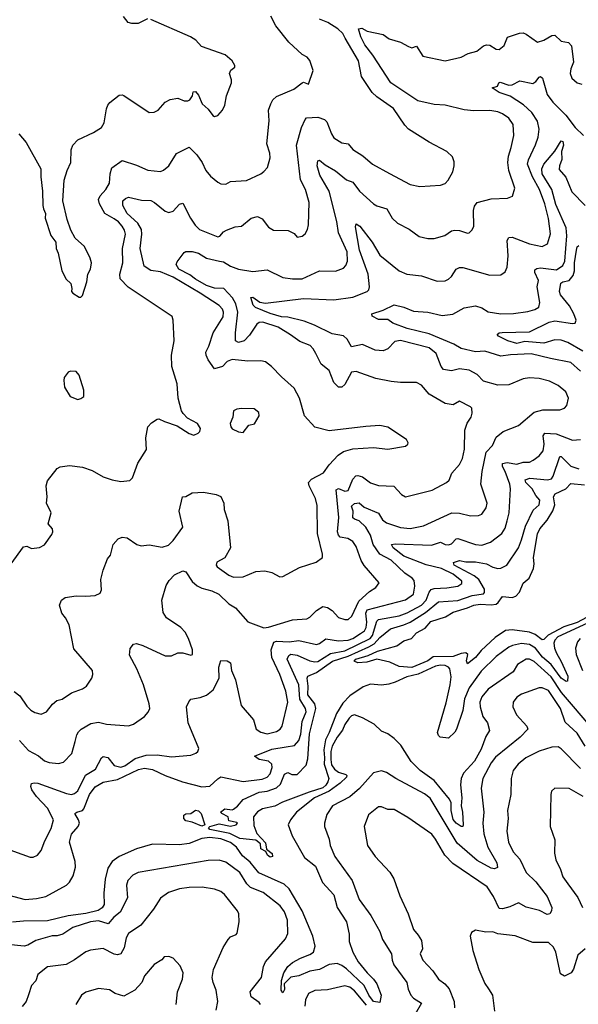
# Model space of a CAD drawing. Extents: x 1443846 to 1577407, y 839182 to 927291.
# Tile 191 of 256: x 1490200 to 1493712, y 889097 to 895283. Entities that reach past the tile are written whole.
import ezdxf

# ---------------------------------------------------------------- set-up
doc = ezdxf.new("R2010")
doc.units = 0

msp = doc.modelspace()

# ---------------------------------------------------------------- linework, layer by layer
at = {"layer": '0CON20XD'}
for points in [[(1490146, 891865), (1490225, 891971.2), (1490245, 891976.2), (1490275, 891961.2), (1490325, 891966.2), (1490355.7, 891984.3), (1490401.7, 892048.3), (1490408.8, 892065), (1490406.2, 892085), (1490380, 892115), (1490398.8, 892185), (1490368, 892245), (1490372.9, 892285), (1490365.5, 892355), (1490375, 892386), (1490435, 892464.2), (1490455, 892474.4), (1490512.9, 892482.9), (1490595, 892471.4), (1490655, 892451.4), (1490725, 892410.8), (1490781.7, 892391.7), (1490835, 892382), (1490891.7, 892388.3), (1490910, 892405), (1490943, 892497), (1490998.3, 892581.7), (1490992.9, 892655), (1491006, 892725), (1491029.7, 892750.3), (1491065, 892774), (1491075, 892776.2), (1491110.7, 892759.3), (1491190.3, 892730.3), (1491265, 892683.3), (1491295, 892673.3), (1491322.5, 892685), (1491332.5, 892695), (1491337.5, 892715), (1491317.5, 892745), (1491255, 892780), (1491228.3, 892808.3), (1491217.5, 892825), (1491195.8, 892905.8), (1491189.4, 892995), (1491156.9, 893105), (1491154.4, 893175), (1491171.1, 893265), (1491165.8, 893395.8), (1491158.3, 893418.3), (1490881.3, 893601.3), (1490832.2, 893655), (1490829.6, 893685), (1490848.4, 893755), (1490845.9, 893845), (1490865.9, 893935), (1490859.9, 893959.9), (1490844.7, 893985), (1490822.1, 894012.1), (1490795, 894031.3), (1490735.7, 894065.7), (1490701.8, 894125), (1490696.3, 894153.7), (1490705, 894175.7), (1490741.1, 894215), (1490765.3, 894254.7), (1490769.6, 894315), (1490778.9, 894351.1), (1490845, 894397.5), (1490935, 894368.5), (1491005, 894336.4), (1491085, 894329.4), (1491105, 894338.1), (1491136.9, 894365), (1491185, 894442), (1491265, 894481.4), (1491313.8, 894433.8), (1491347.1, 894385), (1491370, 894335), (1491400.2, 894300.2), (1491445, 894262.5), (1491465, 894252.5), (1491495, 894250), (1491525, 894265.7), (1491625, 894273.1), (1491715.5, 894314.5), (1491735, 894330), (1491757.1, 894355), (1491775.5, 894415), (1491772.2, 894445), (1491753.4, 894503.4), (1491768.3, 894648.3), (1491764, 894715), (1491778, 894755), (1491791.7, 894778.3), (1491815, 894800.8), (1491924.2, 894845.8), (1491975, 894886.7), (1491985, 894890), (1492015, 894877.5), (1492045.7, 894964.3), (1492025, 895026.2), (1492006.8, 895046.8), (1491975, 895063.8), (1491891.3, 895141.3), (1491810, 895245), (1491779.2, 895305)], [(1491002.7, 895287.3), (1490945, 895259.5), (1490905, 895257.8), (1490881.2, 895265), (1490852.3, 895302.3)], [(1490195.7, 894565.7), (1490240.5, 894510.5), (1490333.3, 894345), (1490332, 894295), (1490344.2, 894205), (1490346.4, 894116.4), (1490348.8, 894095), (1490363.3, 894065), (1490360, 894035), (1490396.4, 893926.4), (1490427.5, 893885), (1490430, 893845), (1490442.5, 893815), (1490465.4, 893705.4), (1490492.7, 893652.7), (1490521.2, 893625), (1490528.8, 893595), (1490526.7, 893575), (1490533.3, 893565), (1490575, 893540), (1490585, 893540), (1490595, 893550), (1490622.5, 893635), (1490627.5, 893685), (1490645.6, 893715), (1490651.9, 893755), (1490643.1, 893785), (1490607.2, 893857.2), (1490549.7, 893909.7), (1490520.9, 893960.9), (1490497.7, 894027.7), (1490470.6, 894145), (1490480, 894275), (1490498, 894335), (1490522, 894385), (1490524.3, 894465), (1490534, 894495), (1490565, 894528), (1490665, 894574.3), (1490714.4, 894605.6), (1490731.9, 894635), (1490745, 894722.5), (1490754.5, 894745.5), (1490767.3, 894762.7), (1490825, 894809.2), (1490845, 894811.4), (1490855, 894805.6), (1491015, 894698.8), (1491045, 894701.2), (1491070, 894715), (1491114.6, 894765.4), (1491145, 894782.1), (1491195, 894790.4), (1491235, 894773.7), (1491257.2, 894772.8), (1491270.4, 894779.6), (1491285.7, 894805), (1491291.2, 894828.8), (1491305, 894831.2), (1491325, 894809.2), (1491346.7, 894755), (1491385, 894721.2), (1491415, 894680), (1491425, 894673.8), (1491445, 894680), (1491475, 894713.3), (1491490, 894745), (1491500.8, 894805), (1491531.4, 894885), (1491532.5, 894905), (1491518.8, 894945), (1491526.7, 894965), (1491552.5, 894985), (1491553.3, 894995), (1491536.7, 895025), (1491491.2, 895061.2), (1491342.5, 895115), (1491307.5, 895155), (1491273.3, 895175), (1491025, 895284)], [(1490771.1, 891918.9), (1490788, 891985), (1490818.3, 892021.7), (1490845, 892032), (1490875, 892028), (1490935.8, 891985.8), (1490963.6, 891976.4), (1491015, 891983.8), (1491095, 891968.6), (1491135, 891981.9), (1491165, 892010.8), (1491225.7, 892095), (1491202.9, 892195), (1491223.3, 892285), (1491245, 892287.5), (1491285, 892310), (1491355, 892313.8), (1491435, 892300), (1491465, 892287.5), (1491484, 892245), (1491486.2, 892205), (1491509.2, 892135), (1491526, 891965), (1491488.7, 891901.3), (1491438.8, 891875), (1491436.1, 891856.1), (1491441.2, 891845), (1491515, 891792.2), (1491545, 891781.4), (1491605, 891782.9), (1491685, 891817.1), (1491740.7, 891819.3), (1491785, 891808.8), (1491835, 891783.3), (1491855, 891783.8), (1491958.3, 891841.7), (1492064.5, 891875.5), (1492104, 891905), (1492104.3, 891925), (1492073.2, 892055), (1492070.3, 892230.3), (1492060, 892275), (1492019.3, 892355), (1492016.1, 892375), (1492034.8, 892395.2), (1492109.2, 892435), (1492145, 892486), (1492203, 892547), (1492235, 892570), (1492295, 892585.8), (1492425, 892595.8), (1492515, 892584.2), (1492625, 892603.8), (1492640, 892615), (1492642.5, 892625), (1492632.5, 892645), (1492515, 892723.8), (1492463.6, 892733.6), (1492376.7, 892726.7), (1492145, 892699.2), (1492055, 892723.8), (1491991.4, 892795), (1491959.4, 892905), (1491925, 892968.8), (1491845, 893038), (1491784, 893105), (1491745, 893132.9), (1491715, 893140.6), (1491635, 893137.3), (1491535, 893148), (1491505, 893136.4), (1491475.4, 893104.6), (1491425, 893090), (1491385.3, 893145.3), (1491372.2, 893175), (1491371.1, 893195), (1491389.2, 893230.7), (1491416.7, 893315), (1491479.1, 893415), (1491482.2, 893445), (1491474.6, 893465), (1491455, 893486.8), (1491334.4, 893565), (1491165, 893666.1), (1491085, 893698.1), (1491025, 893707.9), (1490982.2, 893735), (1490958.1, 893845), (1490968.4, 893935), (1490965.2, 893965), (1490943.8, 894005), (1490876.1, 894065), (1490848.9, 894115), (1490848.9, 894145), (1490865, 894160.4), (1490885, 894166.9), (1490965, 894148.9), (1491025, 894146.2), (1491047.1, 894135), (1491115, 894079.1), (1491138.3, 894071.7), (1491165, 894079.5), (1491205, 894124.3), (1491225, 894130.8), (1491274.4, 894035), (1491302.7, 893992.7), (1491330.8, 893965), (1491445, 893918.6), (1491457.8, 893922.2), (1491480.7, 893949.3), (1491501.2, 893961.2), (1491555, 893982), (1491595, 893985.7), (1491655, 894035.7), (1491695, 894046.9), (1491725, 894031.9), (1491765, 893979.2), (1491795, 893961.4), (1491888.3, 893958.3), (1491925, 893940), (1491945, 893916.7), (1491975, 893923.3), (1491995, 893937.5), (1492010, 893965), (1492015.7, 893994.3), (1492020, 894135), (1491997.8, 894215), (1491966.1, 894276.1), (1491940, 894495), (1491972.5, 894605), (1491994, 894656), (1492004, 894666), (1492075, 894671.2), (1492115.9, 894655.9), (1492130.2, 894640.2), (1492159.5, 894565), (1492175, 894541.5), (1492225, 894509.5), (1492265, 894501.9), (1492295, 894467.8), (1492357, 894427), (1492418.8, 894375), (1492525, 894315.8), (1492655, 894248), (1492715, 894234.2), (1492845, 894242.5), (1492875.6, 894254.4), (1492894, 894275), (1492922.1, 894327.9), (1492931.2, 894365), (1492930.7, 894390.7), (1492920.5, 894420.5), (1492885, 894454), (1492773.4, 894513.4), (1492645, 894594.4), (1492620.8, 894620.8), (1492550, 894725), (1492445, 894797.5), (1492415.6, 894825), (1492348.8, 894925), (1492330, 895025), (1492246.6, 895166.6), (1492231.5, 895195), (1492200.9, 895225), (1492137.1, 895265), (1492085.3, 895285.3)], [(1492062.5, 893185), (1492046, 893215), (1492025.4, 893235.4), (1491960.2, 893260.2), (1491903.4, 893303.4), (1491825, 893350.3), (1491728.2, 893381.8), (1491705, 893379.7), (1491690.1, 893369.9), (1491645, 893301.1), (1491611.4, 893265), (1491575, 893254.5), (1491556.2, 893265), (1491556.3, 893316.3), (1491571.1, 893445), (1491558.2, 893498.2), (1491537.3, 893535), (1491483, 893593), (1491425, 893596.4), (1491375, 893612.4), (1491305, 893652.3), (1491270.6, 893680.6), (1491200.7, 893715), (1491184.5, 893745), (1491189.5, 893760.5), (1491235, 893820), (1491245, 893825.6), (1491284.1, 893825.9), (1491325, 893816.8), (1491375, 893783.6), (1491456.6, 893766.6), (1491481.3, 893761.3), (1491525, 893733.3), (1491576.3, 893716.3), (1491665, 893700.6), (1491755, 893710.8), (1491855, 893663.9), (1491915, 893654.6), (1491976.7, 893655), (1492085, 893705.6), (1492185, 893703.5), (1492235, 893722.5), (1492250.9, 893739.1), (1492260.6, 893765), (1492257.7, 893825), (1492204.3, 893944.3), (1492194.7, 894015.3), (1492146.6, 894205), (1492087.7, 894305), (1492069.7, 894365), (1492074.6, 894395.4), (1492085, 894399.2), (1492120.5, 894370.5), (1492185, 894333.8), (1492255, 894276.2), (1492295, 894261.3), (1492335.5, 894205), (1492424.3, 894125), (1492445, 894112.7), (1492507.5, 894095), (1492540.6, 894035), (1492575, 894004.3), (1492647.6, 893967.6), (1492710.9, 893920.9), (1492765, 893907.1), (1492805, 893907.5), (1492872.1, 893927.9), (1492915, 893955.8), (1492935, 893961.4), (1492965, 893959.2), (1493015, 893942), (1493025.7, 893944.3), (1493045, 893963.3), (1493054.2, 893985), (1493053.5, 894085), (1493059.3, 894110.7), (1493075, 894134), (1493165, 894156.5), (1493267.7, 894162.3), (1493297.5, 894175), (1493312.9, 894225), (1493275.5, 894335), (1493268.6, 894385), (1493272.9, 894425), (1493290.3, 894479.7), (1493306.7, 894555), (1493301.9, 894625), (1493275, 894664.5), (1493235, 894691.1), (1493205, 894703.8), (1493155, 894712), (1493055, 894710.5), (1492995, 894716.9), (1492874.8, 894745.2), (1492805, 894749.6), (1492703.2, 894773.2), (1492532.2, 894885), (1492420.7, 895060.7), (1492370.8, 895125), (1492345, 895174.2), (1492330, 895225), (1492350.3, 895230.3), (1492385, 895211.2), (1492485, 895190), (1492523.2, 895163.2), (1492595, 895141.4), (1492644.2, 895114.2), (1492665, 895106.7), (1492695, 895116), (1492735, 895054.4), (1492875, 895023.3), (1492975, 895047.5), (1493020.3, 895069.7), (1493073.3, 895085), (1493115, 895117.5), (1493135, 895125.7), (1493155, 895121.9), (1493195, 895097.1), (1493215, 895095.6), (1493245, 895120.8), (1493267.1, 895172.9), (1493341.3, 895198.7), (1493365, 895199.1), (1493385, 895191.5), (1493455, 895141.4), (1493495, 895154.4), (1493545, 895184.4), (1493565, 895185.8), (1493605, 895148.1), (1493649.5, 895139.5), (1493669.1, 895119.1), (1493680.6, 895015), (1493664.4, 894975), (1493660.8, 894945), (1493672, 894915), (1493705, 894886.2), (1493735, 894877.1)], [(1490086.6, 890086.6), (1490265, 890021.1), (1490285, 890022.5), (1490312.5, 890035), (1490335, 890063.3), (1490357.8, 890125), (1490398.5, 890201.5), (1490412.5, 890255), (1490375, 890328.8), (1490305, 890403.2), (1490277.3, 890445), (1490270, 890465), (1490275, 890483.3), (1490290.7, 890489.3), (1490315, 890486), (1490495, 890421.1), (1490525, 890415.4), (1490545, 890420.5), (1490565, 890437.8), (1490613.9, 890536.1), (1490677.1, 890575), (1490714, 890646), (1490725, 890653.1), (1490755, 890646.7), (1490795, 890596.4), (1490835, 890585.9), (1490861.2, 890595), (1490925, 890641.1), (1490995, 890661.8), (1491065, 890664.1), (1491155, 890650.9), (1491275, 890662.9), (1491307.5, 890675), (1491320, 890685), (1491326, 890705), (1491260, 890865), (1491249.2, 890965), (1491262.6, 890997.4), (1491275.7, 891014.3), (1491335, 891024.4), (1491375, 891039.1), (1491417.3, 891072.7), (1491453.6, 891145), (1491451.2, 891215), (1491465, 891257.5), (1491504.2, 891255.8), (1491525, 891243.3), (1491532, 891195), (1491556.4, 891135), (1491593.2, 890975), (1491669.5, 890885), (1491686.9, 890825), (1491716, 890806), (1491755, 890796.2), (1491815, 890810.8), (1491836.9, 890825), (1491849.1, 890845), (1491884.7, 890995.3), (1491873.3, 891063.3), (1491835, 891168.6), (1491784.2, 891275), (1491781.6, 891325), (1491797.8, 891372.2), (1491815, 891378.4), (1491895, 891374.4), (1491955, 891381.9), (1492065, 891358.2), (1492085.3, 891364.7), (1492125, 891393.9), (1492205, 891379.8), (1492265, 891384.8), (1492295, 891395.9), (1492343.4, 891426.6), (1492366.7, 891443.3), (1492378.4, 891465), (1492383.2, 891496.8), (1492376.4, 891555), (1492385, 891575.7), (1492625, 891638.4), (1492676.1, 891673.9), (1492684.6, 891725), (1492679.1, 891759.1), (1492667.1, 891775), (1492621.1, 891805), (1492535, 891887.1), (1492464.9, 891924.9), (1492422.7, 891985), (1492405.9, 892045), (1492375.9, 892095), (1492335, 892135.3), (1492304.7, 892144.7), (1492295, 892154.2), (1492296.5, 892195), (1492285, 892227.5), (1492305, 892243.7), (1492335, 892247.1), (1492365, 892220.8), (1492455, 892183.5), (1492480.1, 892140.1), (1492505, 892120.8), (1492595, 892092.7), (1492655, 892087.2), (1492737.6, 892102.4), (1492915.9, 892184.1), (1492965, 892182.1), (1493034.5, 892165.5), (1493085, 892167.5), (1493105, 892175.7), (1493133.1, 892216.9), (1493139.2, 892245), (1493099.1, 892365), (1493106.5, 892445), (1493133.3, 892565), (1493173.1, 892606.9), (1493195, 892659.2), (1493240, 892695), (1493336.5, 892733.5), (1493435, 892816.7), (1493489.1, 892830.9), (1493595, 892832.2), (1493625, 892842.9), (1493640.5, 892859.5), (1493649.4, 892905), (1493634.4, 892945), (1493585, 892985.5), (1493530.8, 893010.8), (1493465, 893028.8), (1493405, 893032.5), (1493365, 893026.7), (1493275, 892988.6), (1493205, 892986.7), (1493115, 893010.9), (1493075, 893053.6), (1493025, 893080), (1492965, 893090), (1492915, 893076), (1492865, 893084.6), (1492848.8, 893105), (1492818.1, 893185), (1492775, 893220.7), (1492595, 893267.3), (1492558.5, 893261.5), (1492515.3, 893214.7), (1492485, 893203.2), (1492435, 893207.6), (1492355, 893242.8), (1492287, 893227), (1492259.5, 893275), (1492236.4, 893296.4), (1492165, 893308.6), (1492054.2, 893364.2), (1491988.2, 893388.2), (1491885, 893414.2), (1491845, 893416.2), (1491775, 893436.9), (1491682, 893475), (1491668.3, 893488.3), (1491653.4, 893536.6), (1491665, 893539.4), (1491708.7, 893508.7), (1491745, 893501.6), (1491985, 893531.8), (1492175, 893522.8), (1492295, 893538.5), (1492385, 893574.5), (1492394.7, 893585.3), (1492398.8, 893605), (1492391, 893685), (1492337.1, 893835), (1492310.7, 893980.7), (1492315, 894001.2), (1492338.6, 893985), (1492415.6, 893885.6), (1492465, 893804.4), (1492585.5, 893705.5), (1492633.2, 893683.2), (1492725, 893672.5), (1492825, 893640), (1492875, 893642.9), (1492895, 893652.9), (1492915, 893670), (1492944.3, 893715), (1492965.6, 893725.6), (1492986.1, 893726.1), (1493155, 893677.8), (1493225, 893680), (1493251.3, 893698.7), (1493265, 893727.5), (1493271.1, 893798.9), (1493264.5, 893895), (1493275, 893914), (1493295, 893915.7), (1493405, 893874.5), (1493485, 893856.9), (1493517.1, 893875), (1493537.7, 893937.7), (1493525.4, 894034.6), (1493502.3, 894125), (1493468.1, 894215), (1493423.5, 894295), (1493391.7, 894375), (1493397.9, 894402.1), (1493443.4, 894496.6), (1493459.2, 894545), (1493465.3, 894595.3), (1493455.3, 894645), (1493418.7, 894698.7), (1493368.2, 894748.2), (1493282.4, 894802.4), (1493214.3, 894825), (1493171.2, 894855), (1493204.1, 894865.9), (1493211.4, 894885), (1493220.4, 894889.6), (1493275, 894872), (1493295.9, 894874.1), (1493345, 894898.6), (1493425, 894881.1), (1493445, 894893.5), (1493465, 894921.2), (1493475, 894925.5), (1493487.7, 894915), (1493515, 894812.9), (1493551.2, 894765), (1493633.5, 894683.5), (1493691.1, 894605), (1493745.2, 894555.2)], [(1493725, 893075.5), (1493665, 893128.2), (1493536.7, 893155), (1493415, 893183.2), (1493285, 893178.2), (1493225, 893169.1), (1493125, 893200), (1493064.7, 893195.3), (1492975, 893217.5), (1492929.1, 893245), (1492775, 893309), (1492635, 893342.5), (1492546.3, 893376.3), (1492515, 893398.6), (1492455, 893398.5), (1492415, 893420), (1492413.1, 893435), (1492485, 893457.5), (1492555, 893491.2), (1492615, 893476.5), (1492675, 893452.5), (1492765, 893445.9), (1492856.6, 893423.4), (1492923.6, 893433.6), (1492995, 893473.5), (1493064.6, 893485.4), (1493105, 893471.5), (1493145, 893446.9), (1493225.4, 893434.6), (1493305, 893437.3), (1493395, 893449.2), (1493438.3, 893461.7), (1493462.7, 893477.3), (1493469.5, 893505), (1493452.2, 893605), (1493462.1, 893645), (1493439.3, 893695), (1493439.2, 893710.8), (1493450.5, 893719.5), (1493475, 893723.7), (1493575, 893712), (1493615, 893738.2), (1493627.1, 893765), (1493639.8, 893925), (1493635.2, 893975), (1493571.3, 894121.3), (1493545, 894216.9), (1493484.9, 894314.9), (1493482.1, 894345), (1493494.5, 894375), (1493565, 894457.1), (1493605, 894522.5), (1493615, 894517.5), (1493618.8, 894495), (1493606.5, 894455), (1493607.2, 894405), (1493592.8, 894365), (1493592.1, 894342.1), (1493633.5, 894293.5), (1493671.5, 894201.5), (1493755.5, 894115.5)], [(1493740.4, 893200.4), (1493645, 893255.2), (1493605, 893269.3), (1493565, 893271.6), (1493495, 893249.6), (1493375, 893260.2), (1493325, 893249), (1493269.2, 893265), (1493210, 893295), (1493201.2, 893305), (1493213.8, 893315), (1493232.5, 893317.5), (1493405, 893321.4), (1493527.8, 893382.2), (1493565, 893390.9), (1493675, 893373.7), (1493693, 893377), (1493697.8, 893395), (1493684.5, 893435), (1493655.8, 893485.8), (1493599.6, 893555), (1493594.5, 893575), (1493601.6, 893628.4), (1493615, 893636.8), (1493655, 893643.2), (1493679.3, 893675), (1493687.9, 893705), (1493687.7, 893755), (1493699.4, 893835), (1493705, 893855.5), (1493715, 893864.5)], [(1490198.5, 890755), (1490255, 890691.5), (1490317.8, 890657.8), (1490356.8, 890626.8), (1490385, 890617.1), (1490445, 890610), (1490475, 890619.2), (1490527.2, 890672.8), (1490548.9, 890748.9), (1490559.4, 890790.6), (1490570.5, 890809.5), (1490586, 890825), (1490647.9, 890862.1), (1490695, 890870.6), (1490745, 890857.8), (1490885, 890845.8), (1490915, 890856.2), (1490985, 890906.2), (1491008.3, 890931.7), (1491017.5, 890955), (1491014.2, 890985), (1490978.2, 891105), (1490936.2, 891205), (1490891.3, 891291.3), (1490895, 891332.5), (1490915, 891360), (1490935, 891363.8), (1490975, 891350.8), (1491115, 891286.7), (1491154.3, 891285.7), (1491195, 891306.2), (1491226.1, 891306.1), (1491275, 891290), (1491286.1, 891293.9), (1491285.7, 891325), (1491262, 891395), (1491240, 891435), (1491214, 891465), (1491122.9, 891525), (1491101.4, 891558.6), (1491093.8, 891635), (1491121.8, 891728.2), (1491140.4, 891759.6), (1491173.8, 891796.2), (1491225, 891819.5), (1491245, 891814.4), (1491285, 891753.6), (1491315, 891725.4), (1491345, 891711.2), (1491408.6, 891695), (1491452.9, 891672.9), (1491515, 891613.1), (1491557.2, 891587.2), (1491635, 891500), (1491735, 891463.2), (1491764, 891466), (1491915, 891512.3), (1492005, 891519.4), (1492025, 891530), (1492065, 891570.8), (1492105, 891595.8), (1492135, 891589.2), (1492165, 891571.4), (1492205, 891527.5), (1492245, 891514.4), (1492265, 891514.3), (1492288.9, 891535), (1492331.3, 891628.7), (1492398.5, 891691.5), (1492439.4, 891715), (1492460, 891745), (1492365, 891854.3), (1492347.7, 891885), (1492315, 891974.2), (1492295, 892004.4), (1492263.1, 892023.1), (1492215, 892031.8), (1492203.6, 892043.6), (1492198.2, 892065), (1492206.1, 892155), (1492190.2, 892329.8), (1492205, 892337.9), (1492245, 892321.2), (1492265, 892324.6), (1492295, 892395.5), (1492313.3, 892416.8), (1492325, 892420), (1492355, 892410.7), (1492405, 892372.9), (1492455, 892356.5), (1492552.6, 892352.6), (1492599.3, 892299.3), (1492625, 892285.7), (1492793.1, 892326.9), (1492884, 892375), (1492899.4, 892390.6), (1492916.8, 892433.2), (1492965, 892488.9), (1492984.6, 892525), (1492995.4, 892585), (1492999.1, 892705), (1493012.9, 892747.1), (1493037.5, 892785), (1493045, 892810), (1493042.5, 892842.5), (1493035, 892851.2), (1492965.6, 892885.6), (1492925, 892862.9), (1492875, 892871.4), (1492775, 892930), (1492725, 892987.5), (1492695, 893004.4), (1492595, 893002.5), (1492535, 893010), (1492439.2, 893029.2), (1492315, 893071.9), (1492285, 893067.5), (1492245, 892990), (1492225, 892974.4), (1492205, 892974.2), (1492174, 893004), (1492145, 893078.6), (1492095, 893118.8), (1492062.5, 893185)], [(1490565, 892897.5), (1490585, 892902.5), (1490602.5, 892915), (1490603.3, 892955), (1490575, 893050), (1490555, 893072.5), (1490520, 893075), (1490505, 893067.5), (1490480, 893035), (1490476.7, 893015), (1490482.5, 892975), (1490517.5, 892915), (1490565, 892897.5)], [(1491605, 892690), (1491640, 892735), (1491676.4, 892743.6), (1491705.6, 892794.4), (1491704.2, 892815), (1491675, 892837.5), (1491595, 892840), (1491564.4, 892835.6), (1491543.8, 892825), (1491540, 892785), (1491523.3, 892745), (1491526.7, 892725), (1491535, 892712.5), (1491575, 892692.5), (1491605, 892690)], [(1490132.4, 889782.4), (1490235, 889756.3), (1490305, 889761.9), (1490365, 889775.3), (1490494, 889845), (1490514, 889865), (1490535.6, 889905), (1490551.7, 889958.3), (1490549.3, 889995), (1490514.2, 890115.8), (1490525.8, 890165), (1490568.2, 890215), (1490575.3, 890234.7), (1490570.6, 890255), (1490546.7, 890295), (1490559.2, 890305), (1490594.4, 890315.6), (1490604.2, 890325.8), (1490639.5, 890415), (1490675, 890463.3), (1490725, 890491.9), (1490815, 890509.5), (1490947.8, 890572.2), (1490985, 890580), (1491035, 890571.6), (1491115, 890534.8), (1491224.4, 890495.6), (1491345, 890464), (1491395, 890468.2), (1491445, 890514.5), (1491465, 890525.5), (1491605, 890496.6), (1491725, 890511.2), (1491755, 890523.8), (1491775, 890544.5), (1491786.9, 890585), (1491786, 890605), (1491765, 890624.6), (1491705, 890635.3), (1491677.1, 890655), (1491785, 890699.5), (1491875.3, 890715.3), (1491927.3, 890722.7), (1491954.8, 890755.2), (1491967.7, 890795), (1491976.8, 890873.2), (1492000.2, 890935), (1491997.4, 890955), (1491960.6, 891015), (1491955.6, 891105), (1491882.3, 891265), (1491891, 891289), (1491905, 891295.8), (1491945, 891291.2), (1492025, 891255.2), (1492055, 891248.4), (1492075, 891250.6), (1492155, 891301), (1492245, 891318.1), (1492403.2, 891395), (1492418.3, 891415), (1492445.2, 891504.8), (1492454.8, 891515.2), (1492585, 891538.1), (1492635, 891556.7), (1492725.3, 891604.7), (1492755.2, 891635), (1492773.8, 891686.2), (1492786.9, 891703.1), (1492805, 891710.2), (1492885, 891712.6), (1492953.8, 891725), (1492979.3, 891740.7), (1492980, 891755), (1492925, 891798.8), (1492852.5, 891835), (1492755, 891858.4), (1492615, 891912.8), (1492547.5, 891965), (1492537.5, 891985), (1492560.8, 891989.2), (1492788.1, 891981.9), (1492845, 892000.3), (1492875, 891986.1), (1492895, 891984), (1492915, 891990.8), (1492945, 892020.8), (1492955, 892023.8), (1493066.4, 891986.4), (1493105, 891981.5), (1493159.8, 892000.2), (1493231.9, 892055), (1493252.1, 892087.9), (1493263.6, 892133.6), (1493277.3, 892185), (1493284.5, 892335.5), (1493280.9, 892365), (1493251.7, 892445), (1493234.8, 892475), (1493236.2, 892493.8), (1493265, 892501.5), (1493325, 892490.4), (1493365, 892502.7), (1493405, 892503.8), (1493427.1, 892515), (1493466.3, 892543.7), (1493490.8, 892575), (1493496.7, 892615), (1493490.8, 892669.3), (1493501.2, 892685), (1493572, 892682), (1493675, 892641.8), (1493725, 892644.4)], [(1492020.5, 890429.5), (1491853.2, 890366.8), (1491805, 890342.3), (1491725.9, 890324.1), (1491695, 890305.8), (1491669.2, 890275), (1491671.2, 890221.2), (1491690, 890170), (1491745, 890112.5), (1491751.7, 890071.7), (1491786.7, 890045), (1491789.2, 890025), (1491775, 890021.5), (1491757.1, 890035), (1491746.7, 890056.7), (1491715, 890073.3), (1491713.8, 890105), (1491685, 890128.8), (1491585, 890138.1), (1491520.6, 890170.6), (1491395, 890196), (1491386, 890205), (1491395, 890214), (1491455, 890231.2), (1491525, 890216.7), (1491560, 890225), (1491570, 890235), (1491565, 890240), (1491515, 890250), (1491510, 890275), (1491470, 890295), (1491462.5, 890305), (1491490, 890325), (1491535, 890318.8), (1491545, 890323.8), (1491568.9, 890341.1), (1491605.5, 890384.5), (1491705, 890429), (1491755, 890435.6), (1491815, 890457.3), (1491839.8, 890480.2), (1491865, 890543.8), (1491885, 890553.3), (1491911.3, 890541.3), (1491945, 890540.6), (1492000.9, 890599.1), (1492011.5, 890638.5), (1492022.7, 890797.3), (1492062.4, 890955), (1492054.7, 890984.7), (1492011.6, 891041.6), (1492014.3, 891095), (1492007, 891145), (1492011.4, 891158.6), (1492065, 891180.9), (1492167.3, 891252.7), (1492265, 891284.2), (1492395, 891343.1), (1492427.5, 891362.5), (1492465, 891402.1), (1492532.1, 891455), (1492615, 891480.8), (1492655, 891498.7), (1492751.5, 891558.5), (1492833.9, 891626.1), (1492955, 891633.8), (1493045, 891666.1), (1493115, 891676), (1493122.5, 891685), (1493121.2, 891705), (1493086, 891765), (1493057.9, 891787.9), (1492931.8, 891855), (1492927.6, 891872.4), (1492965, 891885.3), (1493005, 891877.3), (1493065, 891877.1), (1493135.2, 891865.2), (1493175, 891843.3), (1493205, 891835.5), (1493225, 891836.9), (1493262.5, 891855), (1493335, 891965.7), (1493355.2, 892014.8), (1493378.9, 892101.1), (1493428.9, 892201.1), (1493465.8, 892235.8), (1493469.6, 892265), (1493444.5, 892294.5), (1493422.5, 892335), (1493381.6, 892375), (1493377.3, 892392.7), (1493408.1, 892401.9), (1493517.7, 892392.3), (1493542.3, 892397.7), (1493554.7, 892415), (1493595, 892538), (1493605, 892539.4), (1493665, 892478), (1493715, 892460.6)], [(1493795, 891543.1), (1493705, 891494.9), (1493621.6, 891468.4), (1493522.9, 891417.1), (1493495, 891389.8), (1493485, 891387.3), (1493440.8, 891420.8), (1493405.6, 891435.6), (1493295, 891450.2), (1493254.5, 891445.5), (1493188.7, 891401.3), (1493100.1, 891319.9), (1493065.8, 891275), (1493015, 891235.8), (1493009.2, 891255), (1493017.1, 891295), (1493004.7, 891304.7), (1492975, 891301.8), (1492925, 891282.5), (1492799.6, 891280.4), (1492765, 891254.3), (1492665, 891213.1), (1492585, 891220), (1492527, 891247), (1492445, 891265.6), (1492383.2, 891246.8), (1492325, 891241.9), (1492303.6, 891253.6), (1492312.7, 891265), (1492391.7, 891288.3), (1492448.5, 891315), (1492571.7, 891348.3), (1492615, 891380.6), (1492663.8, 891395), (1492695, 891430), (1492749.1, 891460.9), (1492785, 891502.9), (1492877.7, 891532.3), (1492925, 891561.6), (1493015, 891587.7), (1493055, 891605.6), (1493095, 891610.2), (1493163.7, 891606.3), (1493195, 891611.9), (1493208.6, 891621.4), (1493235, 891659.1), (1493295, 891653.1), (1493319.4, 891660.6), (1493342.9, 891687.1), (1493365, 891742), (1493402.9, 891775), (1493430.9, 891835), (1493435.3, 891865), (1493430.4, 891905), (1493455, 892052), (1493470, 892085), (1493515, 892138.5), (1493552.2, 892197.8), (1493564.4, 892235), (1493555.6, 892285), (1493565.4, 892304.6), (1493633.9, 892336.1), (1493665, 892369.6), (1493750.7, 892360.7)], [(1490165, 891062.5), (1490200, 891035), (1490245, 890970), (1490270, 890945), (1490295, 890930.8), (1490335, 890920), (1490368.8, 890935), (1490406.8, 890983.2), (1490434.5, 891005.5), (1490466.7, 891015), (1490525, 891054), (1490595, 891078.6), (1490620, 891095), (1490653.3, 891145), (1490660.7, 891169.3), (1490658.8, 891195), (1490540.9, 891330.9), (1490510.3, 891480.3), (1490488, 891525), (1490464, 891555), (1490451.2, 891605), (1490463.2, 891636.8), (1490486.6, 891653.4), (1490555, 891663.3), (1490615, 891660.5), (1490675, 891666), (1490705, 891680), (1490715, 891700), (1490710, 891765), (1490724.4, 891825), (1490751.9, 891895), (1490771.1, 891918.9)], [(1493795.8, 891505), (1493583.9, 891405), (1493565.2, 891385), (1493558.3, 891365), (1493561.2, 891335), (1493573.7, 891303.7), (1493605, 891251.5), (1493645, 891159.2), (1493643.8, 891126.2), (1493635, 891125.8), (1493605, 891146.6), (1493540.8, 891230.9), (1493487.4, 891277.4), (1493441.9, 891335), (1493405, 891358.3), (1493355.2, 891364.8), (1493298.5, 891351.5), (1493275, 891340.8), (1493195, 891281.1), (1493100.1, 891189.9), (1493024.8, 891085), (1492995.3, 891015.3), (1492985, 890943.3), (1492947.1, 890825), (1492935, 890806), (1492895, 890768.8), (1492843.3, 890775), (1492832, 890785), (1492825.8, 890805), (1492881.3, 890991.3), (1492906.4, 891103.6), (1492911.8, 891155), (1492903.9, 891203.9), (1492895, 891215.8), (1492875, 891225.2), (1492845, 891227.6), (1492815, 891221.4), (1492705, 891170.9), (1492633.3, 891155), (1492559.9, 891120.1), (1492521.5, 891108.5), (1492475, 891101.6), (1492405, 891108.8), (1492359, 891091), (1492275, 891034.7), (1492231.7, 890988.3), (1492191.6, 890925), (1492146.1, 890803.9), (1492121.5, 890758.5), (1492112.6, 890695), (1492117.2, 890645), (1492113.6, 890605), (1492142.8, 890515), (1492138.1, 890495), (1492125, 890474.1), (1492105, 890457.7), (1492020.5, 890429.5)], [(1493722.5, 891395), (1493707.3, 891375), (1493694.6, 891335), (1493698.4, 891295), (1493737.3, 891195)], [(1493804.3, 890824.3), (1493606.7, 891056.7), (1493540.7, 891155), (1493435, 891250.7), (1493405, 891265.8), (1493385, 891265.9), (1493329.1, 891230.9), (1493301.4, 891185), (1493145, 891077.7), (1493105, 891028.1), (1493093.2, 890995), (1493093.8, 890965), (1493110.9, 890905), (1493140.4, 890865), (1493153, 890817), (1493131.2, 890778.8), (1493100.1, 890699.9), (1493058.8, 890625), (1492991.1, 890548.9), (1492974.8, 890515.2), (1492971.2, 890475), (1492980, 890395), (1492975.5, 890345), (1492984.7, 890305), (1492987.8, 890225), (1492985, 890213.8), (1492975, 890214), (1492945, 890234.5), (1492925, 890258.1), (1492912.7, 890315), (1492912.5, 890362.5), (1492901.3, 890385), (1492805, 890503.8), (1492716.7, 890565), (1492661.5, 890621.5), (1492595.3, 890725), (1492555, 890766), (1492515, 890795.4), (1492475, 890812.2), (1492427.6, 890857.6), (1492355, 890896.9), (1492305, 890915.4), (1492285, 890908.5), (1492270.5, 890895), (1492245, 890855.7), (1492230.4, 890819.6), (1492195, 890776.2), (1492165, 890719.2), (1492155.7, 890685), (1492155.1, 890634.9), (1492161.1, 890601.1), (1492178.1, 890575), (1492205, 890555.2), (1492250.4, 890540.4), (1492256.2, 890535), (1492254.1, 890525), (1492215, 890486.7), (1492144.8, 890435.2), (1492052.7, 890395), (1491940, 890305), (1491901.9, 890255), (1491888.6, 890225), (1491912.7, 890155), (1491989.6, 890019.6), (1492059.6, 889965), (1492102.9, 889862.9), (1492175.5, 889785), (1492196.9, 889705), (1492254.6, 889615), (1492271.2, 889538.8), (1492271.5, 889491.5), (1492294.7, 889425), (1492327.5, 889365), (1492384.7, 889294.7), (1492425, 889255.5), (1492444.7, 889225), (1492471.5, 889155), (1492465, 889108), (1492423.6, 889115), (1492395, 889154.7), (1492365.2, 889215.2), (1492255, 889320.5), (1492225, 889341.8), (1492195, 889352.9), (1492145, 889347.3), (1492084.8, 889315.2), (1492024.8, 889305.2), (1491955, 889276.7), (1491905, 889266.9), (1491863.3, 889225), (1491865, 889190), (1491855, 889170), (1491844.4, 889185), (1491846.9, 889246.9), (1491860.9, 889295), (1491884.7, 889335), (1491915, 889360), (1491965, 889387.1), (1492025, 889409.1), (1492046.4, 889425), (1492058.5, 889461.5), (1492043.4, 889525), (1491976.3, 889685), (1491895, 889823.1), (1491862.2, 889852.2), (1491702.6, 889922.6), (1491649.8, 889989.8), (1491600.7, 890030.7), (1491563.6, 890085), (1491525, 890113.8), (1491465, 890137.6), (1491395, 890145.5), (1491345, 890139.3), (1491265, 890107.6), (1491205, 890098), (1491035, 890104.1), (1490935, 890073), (1490826.2, 890026.2), (1490781.5, 889995), (1490755, 889951.9), (1490736.8, 889883.2), (1490728.8, 889795), (1490730.7, 889725), (1490717.6, 889702.4), (1490693.1, 889686.9), (1490615, 889667.9), (1490505, 889652.6), (1490375, 889621.4), (1490225, 889620.4), (1490155, 889612.4)], [(1493755, 890717.8), (1493705, 890800.4), (1493629.7, 890869.7), (1493599.5, 890955), (1493525, 891069.2), (1493485, 891085.6), (1493465, 891085.6), (1493355, 891046.4), (1493325, 891026.9), (1493302.9, 890995), (1493300.6, 890965), (1493323.3, 890915), (1493389.2, 890845), (1493394.2, 890825), (1493346.9, 890775), (1493191.2, 890648.8), (1493164.7, 890615), (1493110.8, 890515), (1493100.9, 890455), (1493116.9, 890305), (1493112.2, 890235), (1493117.5, 890167.5), (1493144, 890084), (1493200.6, 889985), (1493203.6, 889956.4), (1493185, 889947.7), (1493165, 889951.6), (1493075, 890000), (1492949.6, 890109.6), (1492781.4, 890391.4), (1492745, 890418.7), (1492564.2, 890515), (1492505, 890553.3), (1492475, 890563.1), (1492425, 890551.9), (1492337.1, 890452.9), (1492275, 890400.4), (1492166, 890344), (1492131.1, 890288.9), (1492115.6, 890235), (1492115.6, 890215), (1492145.5, 890135), (1492152.2, 890095), (1492180.9, 890025), (1492290.8, 889875), (1492335, 889756), (1492407.5, 889655), (1492464.3, 889555), (1492481.1, 889505), (1492538.1, 889415), (1492540.9, 889375), (1492551.8, 889345), (1492634.3, 889235), (1492641.9, 889191.9), (1492660, 889155), (1492675.7, 889135), (1492725.6, 889105), (1492686, 889035)], [(1493725, 890577.9), (1493605, 890702.9), (1493585, 890714.3), (1493545, 890713.1), (1493465, 890688.2), (1493382.9, 890645), (1493334.4, 890605), (1493302.2, 890565), (1493289.5, 890515), (1493287.8, 890415), (1493267.5, 890315), (1493271.5, 890265), (1493262.3, 890185), (1493272.5, 890115), (1493301.8, 890055), (1493345, 890008.6), (1493384.5, 889925), (1493445, 889866.2), (1493516.4, 889775), (1493546.2, 889705), (1493543.8, 889685), (1493533.3, 889665), (1493515, 889661.4), (1493467.3, 889687.3), (1493385, 889707.3), (1493335, 889734.4), (1493280.7, 889709.3), (1493235, 889697.1), (1493215, 889700), (1493179.1, 889775), (1493138.2, 889835), (1492922.5, 889982.5), (1492872.2, 890035), (1492815, 890134), (1492790, 890165), (1492639.8, 890269.8), (1492555, 890320), (1492515, 890320), (1492475, 890337.9), (1492455, 890337.3), (1492393.1, 890286.9), (1492365.6, 890214.4), (1492386.2, 890093.8), (1492434.7, 890024.7), (1492527.6, 889927.6), (1492552.1, 889885), (1492589.2, 889779.2), (1492641.8, 889665), (1492675, 889567.5), (1492705, 889532.5), (1492725, 889497.5), (1492732.5, 889445), (1492716.7, 889415), (1492733.5, 889375), (1492797.6, 889307.6), (1492833.3, 889255), (1492873.1, 889225), (1492900.6, 889195), (1492930.6, 889115), (1492932.7, 889075)], [(1493742.7, 890402.7), (1493655, 890451.9), (1493565, 890456), (1493544.3, 890435.7), (1493539.2, 890415), (1493534, 890215), (1493565, 890130), (1493563, 890047), (1493571.4, 890005), (1493600.6, 889945), (1493615, 889898.8), (1493645, 889854.2), (1493708.5, 889768.5), (1493738.9, 889705)], [(1491345, 890217.1), (1491285, 890241.9), (1491245, 890249.4), (1491231.1, 890265), (1491232.5, 890285), (1491245, 890294.4), (1491275, 890296.7), (1491305, 890317.3), (1491323.3, 890313.3), (1491340.9, 890295), (1491365, 890223.8), (1491345, 890217.1)], [(1491714.4, 889095), (1491705, 889109.4), (1491654.2, 889145), (1491648.6, 889175), (1491720, 889265), (1491731.8, 889335), (1491745.3, 889364.7), (1491871.1, 889508.9), (1491885, 889542.5), (1491884.5, 889625), (1491865, 889677.5), (1491837.5, 889715), (1491730.1, 889800.1), (1491651.3, 889831.3), (1491627.7, 889855), (1491583.5, 889925), (1491495, 889991.1), (1491455, 890003.5), (1491385, 890000), (1490945.4, 889924.6), (1490910.8, 889909.2), (1490878.9, 889875), (1490871.5, 889845), (1490877.7, 889765), (1490830.9, 889675), (1490792.3, 889645), (1490756.8, 889603.2), (1490695, 889621.7), (1490645, 889614.4), (1490535, 889578.6), (1490472, 889538), (1490435, 889527.1), (1490405, 889527.5), (1490302, 889498), (1490252.3, 889467.7), (1490228.1, 889461.9), (1490125, 889472.3)], [(1491435, 889061.2), (1491445.6, 889115), (1491435.6, 889185), (1491415.6, 889235), (1491410.6, 889265), (1491418.1, 889315), (1491480, 889455), (1491510.8, 889505), (1491525, 889520.8), (1491560, 889535), (1491568.1, 889545), (1491580, 889615), (1491577.5, 889665), (1491569.2, 889685), (1491486.9, 889786.9), (1491463.8, 889805), (1491425, 889821.1), (1491347.6, 889832.4), (1491265, 889830.4), (1491205, 889822.7), (1491135, 889800.5), (1491085, 889764.2), (1491040.6, 889695), (1490961.9, 889595), (1490885, 889542.5), (1490870, 889515), (1490857.9, 889452.1), (1490835, 889414), (1490815, 889408.6), (1490795, 889412.2), (1490725, 889446.7), (1490645, 889437.8), (1490615, 889426.4), (1490545, 889375.7), (1490492.7, 889347.3), (1490375, 889333.1), (1490314.3, 889285), (1490300.8, 889245), (1490274.2, 889215), (1490255.8, 889155.8), (1490241.2, 889115), (1490215, 889084)], [(1493754.3, 889445.7), (1493709.4, 889405), (1493681.5, 889318.5), (1493667.5, 889295), (1493625, 889272.9), (1493599.3, 889289.3), (1493570.3, 889425), (1493555, 889455.6), (1493525, 889485.7), (1493425, 889486), (1493315, 889527.5), (1493205, 889540), (1493175, 889552.9), (1493131.2, 889551.2), (1493065, 889563.8), (1493041.2, 889548.8), (1493032, 889525), (1493048.8, 889435), (1493085.8, 889315), (1493125, 889228.8), (1493147.8, 889195), (1493173.3, 889155), (1493185.5, 889055)], [(1491183.1, 889095), (1491193.1, 889175), (1491224.5, 889255), (1491228.5, 889295), (1491209.6, 889339.6), (1491165, 889386.2), (1491137.7, 889397.7), (1491107.5, 889395), (1491093, 889377), (1491045, 889348), (1490984, 889275), (1490968.8, 889235), (1490924, 889186), (1490855, 889147.5), (1490801.2, 889165), (1490765, 889187.1), (1490695, 889197.1), (1490615, 889172.9), (1490588, 889155), (1490553.8, 889095)], [(1492381.1, 889091.1), (1492305, 889182.7), (1492275, 889205.3), (1492245, 889213.8), (1492135, 889187.5), (1492055.5, 889184.5), (1492015, 889165.8), (1491996.9, 889125), (1491993.3, 889085)]]:
    msp.add_lwpolyline(points, dxfattribs=at)

doc.saveas('drawing.dxf')
